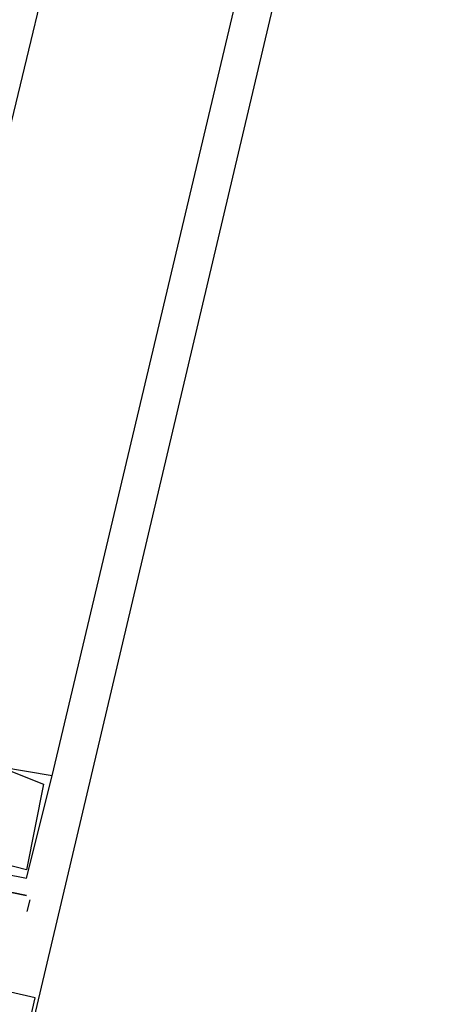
# Model space of a CAD drawing. Header units: feet. Extents: x -79 to 198, y -22 to 181.
# Tile 224 of 256: x 131.523 to 132.165, y 90.354 to 91.891. Entities that reach past the tile are written whole.
import ezdxf

# ---------------------------------------------------------------- set-up
doc = ezdxf.new("R2010")
doc.units = ezdxf.units.FT
doc.layers.add('A-LINEA', color=7, linetype='CONTINUOUS')

msp = doc.modelspace()

# ---------------------------------------------------------------- linework, layer by layer
at = {"layer": 'A-LINEA'}
for p, q in [((131.5733, 90.7111), (133.32, 98.0844)), ((131.5733, 90.7111), (131.5733, 90.7111)), ((131.5733, 90.7111), (131.5733, 90.7111)), ((131.5733, 90.7111), (131.5733, 90.7111)), ((131.56, 90.6978), (131.56, 90.6978)), ((131.56, 90.6978), (131.56, 90.6978)), ((131.56, 90.6978), (131.56, 90.6978)), ((131.5333, 90.5644), (131.5333, 90.5644)), ((131.5333, 90.5644), (131.5333, 90.5644)), ((131.5333, 90.5644), (131.5333, 90.5644)), ((131.5333, 90.5511), (131.5333, 90.5511)), ((131.5333, 90.5511), (131.5333, 90.5511)), ((131.5333, 90.5511), (131.5333, 90.5511)), ((131.5333, 90.5244), (131.5333, 90.5244)), ((131.5383, 90.5177), (131.534, 90.4993))]:
    msp.add_line(p, q, dxfattribs=at)
for points in [[(124.5867, 91.1511), (131.36, 89.5511), (135.2667, 106.0978)], [(131.28, 90.7778), (131.7067, 92.5511), (132.1333, 94.3511)], [(131.4667, 90.5644), (131.5333, 90.5511), (131.5733, 90.7111), (131.5733, 90.7111), (131.4933, 90.7244), (131.4933, 90.7111), (131.4933, 90.7244)], [(131.4933, 90.7244), (131.56, 90.6978), (131.56, 90.6978), (131.5333, 90.5644), (131.5333, 90.5644), (131.48, 90.5778), (131.48, 90.5778), (131.48, 90.5778), (131.48, 90.5778), (131.4667, 90.5778)], [(131.4667, 90.5644), (131.5333, 90.5511), (131.5733, 90.7111), (131.5733, 90.7111), (131.4933, 90.7244), (131.4933, 90.7111), (131.4933, 90.7244)], [(131.4933, 90.7244), (131.56, 90.6978), (131.56, 90.6978), (131.5333, 90.5644), (131.5333, 90.5644), (131.48, 90.5778), (131.48, 90.5778), (131.48, 90.5778), (131.48, 90.5778), (131.4667, 90.5778)], [(131.4667, 90.5644), (131.5333, 90.5511), (131.5733, 90.7111), (131.5733, 90.7111), (131.4933, 90.7244), (131.4933, 90.7111), (131.4933, 90.7244)], [(131.4933, 90.7244), (131.56, 90.6978), (131.56, 90.6978), (131.5333, 90.5644), (131.5333, 90.5644), (131.48, 90.5778), (131.48, 90.5778), (131.48, 90.5778), (131.48, 90.5778), (131.4667, 90.5778)], [(130.5467, 89.7378), (131.36, 89.5511), (131.5467, 90.3644), (130.7333, 90.5511), (130.5467, 89.7378)], [(131.4533, 90.5378), (131.4667, 90.5244), (131.4667, 90.5244), (131.4667, 90.5378), (131.4667, 90.5378), (131.5333, 90.5244), (131.5333, 90.5244), (131.4667, 90.5378), (131.4533, 90.5378)]]:
    msp.add_lwpolyline(points, dxfattribs=at)

doc.saveas('drawing.dxf')
